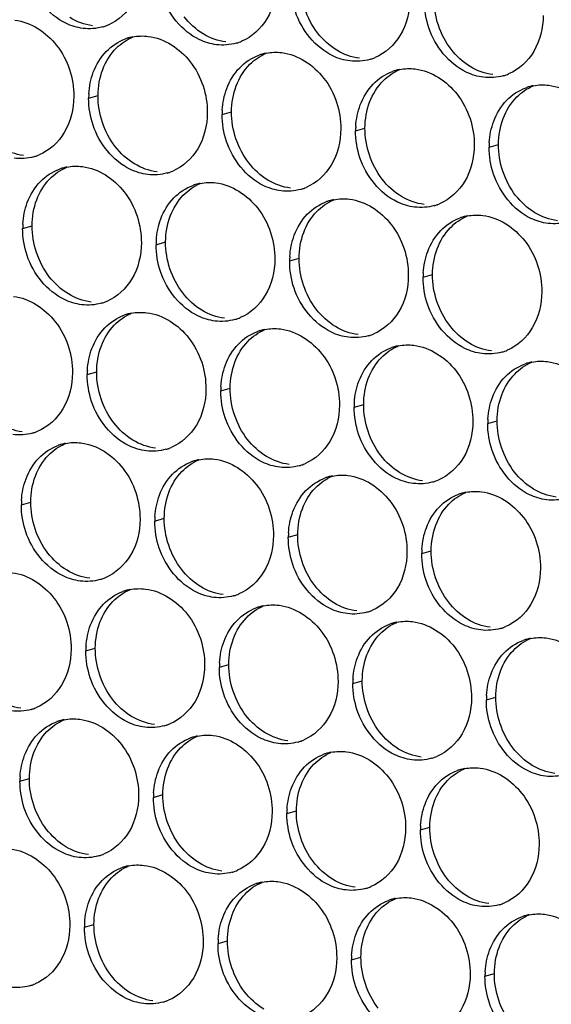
# Paper-space layout '45651_1_3' of a CAD drawing. Header units: millimetres. Extents: x -231 to 594, y 0 to 420.
# Tile 46 of 247: x 119.52 to 125.58, y 106.39 to 117.6. Entities that reach past the tile are written whole.
import ezdxf

# ---------------------------------------------------------------- set-up
doc = ezdxf.new("R2010")
doc.units = ezdxf.units.MM
doc.header["$LTSCALE"] = 32.67
doc.layers.add('02___PRT_ALL_AXES', color=7, linetype='CONTINUOUS')

psp = doc.layouts.new('45651_1_3')

# ---------------------------------------------------------------- linework, layer by layer
at = {"layer": '02___PRT_ALL_AXES', "color": 7, "linetype": 'CONTINUOUS'}
for p, q in [((120.309, 116.702), (120.416, 116.733)), ((121.829, 116.517), (121.936, 116.547)), ((123.348, 116.331), (123.455, 116.362)), ((124.868, 116.146), (124.975, 116.176)), ((119.558, 115.22), (119.666, 115.251)), ((121.078, 115.035), (121.185, 115.066)), ((122.598, 114.85), (122.705, 114.88)), ((124.117, 114.664), (124.224, 114.695)), ((120.293, 113.557), (120.401, 113.588)), ((121.813, 113.372), (121.92, 113.403)), ((123.333, 113.186), (123.44, 113.217)), ((124.852, 113.001), (124.959, 113.032)), ((119.543, 112.076), (119.65, 112.106)), ((121.062, 111.89), (121.17, 111.921)), ((122.582, 111.705), (122.689, 111.735)), ((124.102, 111.519), (124.209, 111.55)), ((120.278, 110.412), (120.385, 110.443)), ((121.798, 110.227), (121.905, 110.258)), ((123.317, 110.041), (123.424, 110.072)), ((124.837, 109.856), (124.944, 109.887)), ((119.527, 108.931), (119.634, 108.961)), ((121.047, 108.745), (121.154, 108.776)), ((122.566, 108.56), (122.674, 108.59)), ((124.086, 108.374), (124.193, 108.405)), ((120.262, 107.268), (120.37, 107.298)), ((121.782, 107.082), (121.889, 107.113)), ((123.302, 106.897), (123.409, 106.927)), ((124.821, 106.711), (124.928, 106.742))]:
    psp.add_line(p, q, dxfattribs=at)
at = {"layer": '02___PRT_ALL_AXES', "color": 3, "linetype": 'CONTINUOUS'}
for centre, radius, start, end in [((120.319, 118.039), 0.547, 285.9406, 289.7675), ((120.319, 118.041), 0.548, 289.7729, 292.7369), ((120.914, 116.863), 0.547, 105.9406, 109.7675), ((120.916, 116.858), 0.552, 100.9772, 105.9383), ((121.839, 117.854), 0.547, 285.9406, 289.7675), ((121.838, 117.855), 0.548, 289.7729, 292.7369), ((122.435, 116.673), 0.552, 100.9772, 105.9383), ((122.434, 116.678), 0.547, 105.9406, 109.7675), ((123.358, 117.669), 0.547, 285.9406, 289.7675), ((123.358, 117.67), 0.548, 289.7729, 292.7369), ((123.954, 116.492), 0.547, 105.9406, 109.7675), ((123.955, 116.487), 0.552, 100.9772, 105.9383), ((124.878, 117.483), 0.547, 285.9406, 289.7675), ((124.877, 117.484), 0.548, 289.7729, 292.7369), ((125.473, 116.307), 0.547, 105.9406, 109.7675), ((125.475, 116.302), 0.552, 100.9772, 105.9383), ((121.201, 116.698), 0.892, 176.518, 179.7169), ((122.72, 116.512), 0.892, 176.518, 179.7169), ((124.24, 116.327), 0.892, 176.518, 179.7169), ((125.76, 116.141), 0.892, 176.518, 179.7169), ((119.535, 116.562), 0.547, 285.9406, 289.7675), ((119.534, 116.563), 0.548, 289.7729, 292.7369), ((120.164, 115.381), 0.547, 105.9406, 109.7675), ((120.165, 115.376), 0.552, 100.9772, 105.9383), ((121.054, 116.378), 0.548, 289.7729, 292.7369), ((121.054, 116.376), 0.547, 285.9406, 289.7675), ((121.683, 115.196), 0.547, 105.9406, 109.7675), ((121.685, 115.191), 0.552, 100.9772, 105.9383), ((122.574, 116.191), 0.547, 285.9406, 289.7675), ((122.573, 116.192), 0.548, 289.7729, 292.7369), ((123.203, 115.01), 0.547, 105.9406, 109.7675), ((123.204, 115.005), 0.552, 100.9772, 105.9383), ((124.094, 116.005), 0.547, 285.9406, 289.7675), ((124.093, 116.007), 0.548, 289.7729, 292.7369), ((124.723, 114.825), 0.547, 105.9406, 109.7675), ((124.724, 114.82), 0.552, 100.9772, 105.9383), ((120.45, 115.216), 0.892, 176.518, 179.7169), ((121.97, 115.031), 0.892, 176.518, 179.7169), ((123.489, 114.845), 0.892, 176.518, 179.7169), ((125.009, 114.66), 0.892, 176.518, 179.7169), ((120.304, 114.895), 0.547, 285.9406, 289.7675), ((120.303, 114.896), 0.548, 289.7729, 292.7369), ((120.899, 113.718), 0.547, 105.9406, 109.7675), ((120.9, 113.713), 0.552, 100.9772, 105.9383), ((121.823, 114.709), 0.547, 285.9406, 289.7675), ((121.823, 114.71), 0.548, 289.7729, 292.7369), ((122.418, 113.533), 0.547, 105.9406, 109.7675), ((122.42, 113.528), 0.552, 100.9772, 105.9383), ((123.343, 114.524), 0.547, 285.9406, 289.7675), ((123.342, 114.525), 0.548, 289.7729, 292.7369), ((123.938, 113.347), 0.547, 105.9406, 109.7675), ((123.939, 113.342), 0.552, 100.9772, 105.9383), ((124.862, 114.338), 0.547, 285.9406, 289.7675), ((124.862, 114.339), 0.548, 289.7729, 292.7369), ((125.458, 113.162), 0.547, 105.9406, 109.7675), ((125.459, 113.157), 0.552, 100.9772, 105.9383), ((121.185, 113.553), 0.892, 176.518, 179.7169), ((122.705, 113.367), 0.892, 176.518, 179.7169), ((124.224, 113.182), 0.892, 176.518, 179.7169), ((125.744, 112.997), 0.892, 176.518, 179.7169), ((119.519, 113.417), 0.547, 285.9406, 289.7675), ((119.519, 113.418), 0.548, 289.7729, 292.7369), ((120.148, 112.237), 0.547, 105.9406, 109.7675), ((120.15, 112.232), 0.552, 100.9772, 105.9383), ((121.039, 113.231), 0.547, 285.9406, 289.7675), ((121.038, 113.233), 0.548, 289.7729, 292.7369), ((121.668, 112.051), 0.547, 105.9406, 109.7675), ((121.669, 112.046), 0.552, 100.9772, 105.9383), ((122.558, 113.046), 0.547, 285.9406, 289.7675), ((122.558, 113.047), 0.548, 289.7729, 292.7369), ((123.189, 111.861), 0.552, 100.9772, 105.9383), ((123.187, 111.866), 0.547, 105.9406, 109.7675), ((124.078, 112.861), 0.547, 285.9406, 289.7675), ((124.077, 112.862), 0.548, 289.7729, 292.7369), ((124.707, 111.68), 0.547, 105.9406, 109.7675), ((124.708, 111.675), 0.552, 100.9772, 105.9383), ((120.435, 112.071), 0.892, 176.518, 179.7169), ((121.954, 111.886), 0.892, 176.518, 179.7169), ((123.474, 111.7), 0.892, 176.518, 179.7169), ((124.993, 111.515), 0.892, 176.518, 179.7169), ((120.288, 111.75), 0.547, 285.9406, 289.7675), ((120.288, 111.751), 0.548, 289.7729, 292.7369), ((120.883, 110.573), 0.547, 105.9406, 109.7675), ((120.885, 110.568), 0.552, 100.9772, 105.9383), ((121.808, 111.564), 0.547, 285.9406, 289.7675), ((121.807, 111.566), 0.548, 289.7729, 292.7369), ((122.403, 110.388), 0.547, 105.9406, 109.7675), ((122.404, 110.383), 0.552, 100.9772, 105.9383), ((123.327, 111.379), 0.547, 285.9406, 289.7675), ((123.327, 111.38), 0.548, 289.7729, 292.7369), ((123.923, 110.202), 0.547, 105.9406, 109.7675), ((123.924, 110.197), 0.552, 100.9772, 105.9383), ((124.847, 111.193), 0.547, 285.9406, 289.7675), ((124.846, 111.195), 0.548, 289.7729, 292.7369), ((125.442, 110.017), 0.547, 105.9406, 109.7675), ((125.444, 110.012), 0.552, 100.9772, 105.9383), ((121.17, 110.408), 0.892, 176.518, 179.7169), ((122.689, 110.223), 0.892, 176.518, 179.7169), ((124.209, 110.037), 0.892, 176.518, 179.7169), ((125.729, 109.852), 0.892, 176.518, 179.7169), ((119.504, 110.272), 0.547, 285.9406, 289.7675), ((119.503, 110.273), 0.548, 289.7729, 292.7369), ((120.133, 109.092), 0.547, 105.9406, 109.7675), ((120.134, 109.087), 0.552, 100.9772, 105.9383), ((121.023, 110.087), 0.547, 285.9406, 289.7675), ((121.023, 110.088), 0.548, 289.7729, 292.7369), ((121.652, 108.906), 0.547, 105.9406, 109.7675), ((121.654, 108.901), 0.552, 100.9772, 105.9383), ((122.543, 109.901), 0.547, 285.9406, 289.7675), ((122.542, 109.902), 0.548, 289.7729, 292.7369), ((123.173, 108.716), 0.552, 100.9772, 105.9383), ((123.172, 108.721), 0.547, 105.9406, 109.7675), ((124.062, 109.716), 0.547, 285.9406, 289.7675), ((124.062, 109.717), 0.548, 289.7729, 292.7369), ((124.691, 108.535), 0.547, 105.9406, 109.7675), ((124.693, 108.53), 0.552, 100.9772, 105.9383), ((120.419, 108.926), 0.892, 176.518, 179.7169), ((121.939, 108.741), 0.892, 176.518, 179.7169), ((123.458, 108.555), 0.892, 176.518, 179.7169), ((124.978, 108.37), 0.892, 176.518, 179.7169), ((120.273, 108.605), 0.547, 285.9406, 289.7675), ((120.272, 108.606), 0.548, 289.7729, 292.7369), ((120.868, 107.429), 0.547, 105.9406, 109.7675), ((120.869, 107.424), 0.552, 100.9772, 105.9383), ((121.792, 108.421), 0.548, 289.7729, 292.7369), ((121.792, 108.419), 0.547, 285.9406, 289.7675), ((122.387, 107.243), 0.547, 105.9406, 109.7675), ((122.389, 107.238), 0.552, 100.9772, 105.9383), ((123.312, 108.234), 0.547, 285.9406, 289.7675), ((123.311, 108.235), 0.548, 289.7729, 292.7369), ((123.907, 107.058), 0.547, 105.9406, 109.7675), ((123.908, 107.053), 0.552, 100.9772, 105.9383), ((124.831, 108.048), 0.547, 285.9406, 289.7675), ((124.831, 108.05), 0.548, 289.7729, 292.7369), ((125.427, 106.872), 0.547, 105.9406, 109.7675), ((125.428, 106.867), 0.552, 100.9772, 105.9383), ((121.154, 107.263), 0.892, 176.518, 179.7169), ((122.674, 107.078), 0.892, 176.518, 179.7169), ((124.193, 106.892), 0.892, 176.518, 179.7169), ((125.713, 106.707), 0.892, 176.518, 179.7169), ((119.488, 107.127), 0.547, 285.9406, 289.7675), ((119.488, 107.128), 0.548, 289.7729, 292.7369), ((121.008, 106.942), 0.547, 285.9406, 289.7675), ((121.007, 106.943), 0.548, 289.7729, 292.7369)]:
    psp.add_arc(centre, radius, start, end, dxfattribs=at)
for points, knots in [([(120.925, 118.2), (120.924, 118.059), (120.861, 117.783), (120.648, 117.585), (120.531, 117.535)], [0, 0, 0, 0, 0.525086, 1, 1, 1, 1]), ([(120.245, 117.497), (120.178, 117.505), (119.897, 117.589), (119.694, 117.85), (119.624, 118.058)], [0, 0, 0, 0, 0.236458, 1, 1, 1, 1]), ([(122.444, 118.015), (122.444, 117.874), (122.381, 117.597), (122.168, 117.399), (122.05, 117.35)], [0, 0, 0, 0, 0.525086, 1, 1, 1, 1]), ([(121.765, 117.311), (121.697, 117.319), (121.417, 117.403), (121.213, 117.664), (121.143, 117.873)], [0, 0, 0, 0, 0.236458, 1, 1, 1, 1]), ([(123.964, 117.83), (123.963, 117.688), (123.9, 117.412), (123.688, 117.214), (123.57, 117.164)], [0, 0, 0, 0, 0.525086, 1, 1, 1, 1]), ([(123.285, 117.126), (123.217, 117.134), (122.937, 117.218), (122.733, 117.479), (122.663, 117.687)], [0, 0, 0, 0, 0.236458, 1, 1, 1, 1]), ([(119.469, 117.591), (119.653, 117.569), (120.016, 117.328), (120.141, 116.927), (120.14, 116.723)], [0, 0, 0, 0, 0.476473, 1, 1, 1, 1]), ([(125.483, 117.644), (125.483, 117.503), (125.42, 117.227), (125.207, 117.028), (125.089, 116.979)], [0, 0, 0, 0, 0.525086, 1, 1, 1, 1]), ([(124.804, 116.94), (124.737, 116.949), (124.456, 117.032), (124.253, 117.293), (124.183, 117.502)], [0, 0, 0, 0, 0.236458, 1, 1, 1, 1]), ([(120.988, 117.406), (121.173, 117.384), (121.536, 117.142), (121.661, 116.741), (121.66, 116.537)], [0, 0, 0, 0, 0.476473, 1, 1, 1, 1]), ([(122.508, 117.221), (122.692, 117.198), (123.056, 116.957), (123.18, 116.556), (123.179, 116.352)], [0, 0, 0, 0, 0.476473, 1, 1, 1, 1]), ([(124.027, 117.035), (124.212, 117.013), (124.575, 116.771), (124.7, 116.37), (124.699, 116.166)], [0, 0, 0, 0, 0.476473, 1, 1, 1, 1]), ([(125.547, 116.85), (125.731, 116.827), (126.095, 116.586), (126.22, 116.185), (126.219, 115.981)], [0, 0, 0, 0, 0.476473, 1, 1, 1, 1]), ([(120.14, 116.723), (120.139, 116.582), (120.077, 116.305), (119.864, 116.107), (119.746, 116.058)], [0, 0, 0, 0, 0.525086, 1, 1, 1, 1]), ([(121.66, 116.537), (121.659, 116.396), (121.596, 116.12), (121.384, 115.922), (121.266, 115.872)], [0, 0, 0, 0, 0.525086, 1, 1, 1, 1]), ([(120.981, 115.834), (120.913, 115.842), (120.633, 115.926), (120.429, 116.187), (120.359, 116.395)], [0, 0, 0, 0, 0.236458, 1, 1, 1, 1]), ([(123.179, 116.352), (123.179, 116.211), (123.116, 115.934), (122.903, 115.736), (122.785, 115.687)], [0, 0, 0, 0, 0.525086, 1, 1, 1, 1]), ([(122.5, 115.648), (122.433, 115.656), (122.152, 115.74), (121.948, 116.001), (121.879, 116.21)], [0, 0, 0, 0, 0.236458, 1, 1, 1, 1]), ([(124.699, 116.166), (124.698, 116.025), (124.635, 115.749), (124.423, 115.551), (124.305, 115.501)], [0, 0, 0, 0, 0.525086, 1, 1, 1, 1]), ([(124.02, 115.463), (123.952, 115.471), (123.672, 115.555), (123.468, 115.816), (123.398, 116.024)], [0, 0, 0, 0, 0.236458, 1, 1, 1, 1]), ([(120.238, 115.924), (120.422, 115.902), (120.785, 115.661), (120.91, 115.26), (120.909, 115.056)], [0, 0, 0, 0, 0.476473, 1, 1, 1, 1]), ([(125.539, 115.277), (125.472, 115.285), (125.191, 115.369), (124.988, 115.63), (124.918, 115.839)], [0, 0, 0, 0, 0.236458, 1, 1, 1, 1]), ([(121.757, 115.739), (121.941, 115.716), (122.305, 115.475), (122.43, 115.074), (122.429, 114.87)], [0, 0, 0, 0, 0.476473, 1, 1, 1, 1]), ([(123.277, 115.553), (123.461, 115.531), (123.824, 115.29), (123.949, 114.889), (123.948, 114.685)], [0, 0, 0, 0, 0.476473, 1, 1, 1, 1]), ([(124.796, 115.368), (124.981, 115.345), (125.344, 115.104), (125.469, 114.703), (125.468, 114.499)], [0, 0, 0, 0, 0.476473, 1, 1, 1, 1]), ([(120.909, 115.056), (120.908, 114.914), (120.845, 114.638), (120.633, 114.44), (120.515, 114.39)], [0, 0, 0, 0, 0.525086, 1, 1, 1, 1]), ([(120.23, 114.352), (120.162, 114.36), (119.882, 114.444), (119.678, 114.705), (119.608, 114.913)], [0, 0, 0, 0, 0.236458, 1, 1, 1, 1]), ([(122.429, 114.87), (122.428, 114.729), (122.365, 114.453), (122.152, 114.254), (122.035, 114.205)], [0, 0, 0, 0, 0.525086, 1, 1, 1, 1]), ([(121.749, 114.166), (121.682, 114.175), (121.401, 114.258), (121.198, 114.519), (121.128, 114.728)], [0, 0, 0, 0, 0.236458, 1, 1, 1, 1]), ([(123.948, 114.685), (123.948, 114.543), (123.885, 114.267), (123.672, 114.069), (123.554, 114.019)], [0, 0, 0, 0, 0.525086, 1, 1, 1, 1]), ([(123.269, 113.981), (123.201, 113.989), (122.921, 114.073), (122.717, 114.334), (122.647, 114.542)], [0, 0, 0, 0, 0.236458, 1, 1, 1, 1]), ([(119.453, 114.447), (119.637, 114.424), (120.001, 114.183), (120.126, 113.782), (120.125, 113.578)], [0, 0, 0, 0, 0.476473, 1, 1, 1, 1]), ([(125.468, 114.499), (125.467, 114.358), (125.404, 114.082), (125.192, 113.883), (125.074, 113.834)], [0, 0, 0, 0, 0.525086, 1, 1, 1, 1]), ([(124.789, 113.795), (124.721, 113.804), (124.441, 113.887), (124.237, 114.148), (124.167, 114.357)], [0, 0, 0, 0, 0.236458, 1, 1, 1, 1]), ([(120.973, 114.261), (121.157, 114.239), (121.52, 113.998), (121.645, 113.596), (121.644, 113.392)], [0, 0, 0, 0, 0.476473, 1, 1, 1, 1]), ([(122.492, 114.076), (122.677, 114.053), (123.04, 113.812), (123.165, 113.411), (123.164, 113.207)], [0, 0, 0, 0, 0.476473, 1, 1, 1, 1]), ([(124.012, 113.89), (124.196, 113.868), (124.56, 113.627), (124.684, 113.226), (124.683, 113.022)], [0, 0, 0, 0, 0.476473, 1, 1, 1, 1]), ([(125.531, 113.705), (125.716, 113.682), (126.079, 113.441), (126.204, 113.04), (126.203, 112.836)], [0, 0, 0, 0, 0.476473, 1, 1, 1, 1]), ([(120.125, 113.578), (120.124, 113.437), (120.061, 113.16), (119.848, 112.962), (119.731, 112.913)], [0, 0, 0, 0, 0.525086, 1, 1, 1, 1]), ([(121.644, 113.392), (121.644, 113.251), (121.581, 112.975), (121.368, 112.777), (121.25, 112.727)], [0, 0, 0, 0, 0.525086, 1, 1, 1, 1]), ([(120.965, 112.689), (120.897, 112.697), (120.617, 112.781), (120.413, 113.042), (120.343, 113.25)], [0, 0, 0, 0, 0.236458, 1, 1, 1, 1]), ([(123.164, 113.207), (123.163, 113.066), (123.1, 112.789), (122.888, 112.591), (122.77, 112.542)], [0, 0, 0, 0, 0.525086, 1, 1, 1, 1]), ([(122.485, 112.503), (122.417, 112.511), (122.137, 112.595), (121.933, 112.856), (121.863, 113.065)], [0, 0, 0, 0, 0.236458, 1, 1, 1, 1]), ([(124.683, 113.022), (124.683, 112.88), (124.62, 112.604), (124.407, 112.406), (124.289, 112.356)], [0, 0, 0, 0, 0.525086, 1, 1, 1, 1]), ([(124.004, 112.318), (123.937, 112.326), (123.656, 112.41), (123.453, 112.671), (123.383, 112.879)], [0, 0, 0, 0, 0.236458, 1, 1, 1, 1]), ([(120.222, 112.779), (120.406, 112.757), (120.77, 112.516), (120.895, 112.115), (120.894, 111.911)], [0, 0, 0, 0, 0.476473, 1, 1, 1, 1]), ([(125.524, 112.132), (125.456, 112.14), (125.176, 112.224), (124.972, 112.485), (124.902, 112.694)], [0, 0, 0, 0, 0.236458, 1, 1, 1, 1]), ([(121.742, 112.594), (121.926, 112.571), (122.289, 112.33), (122.414, 111.929), (122.413, 111.725)], [0, 0, 0, 0, 0.476473, 1, 1, 1, 1]), ([(123.261, 112.408), (123.446, 112.386), (123.809, 112.145), (123.934, 111.744), (123.933, 111.54)], [0, 0, 0, 0, 0.476473, 1, 1, 1, 1]), ([(124.781, 112.223), (124.965, 112.2), (125.328, 111.959), (125.453, 111.558), (125.452, 111.354)], [0, 0, 0, 0, 0.476473, 1, 1, 1, 1]), ([(120.894, 111.911), (120.893, 111.769), (120.83, 111.493), (120.617, 111.295), (120.499, 111.245)], [0, 0, 0, 0, 0.525086, 1, 1, 1, 1]), ([(120.214, 111.207), (120.147, 111.215), (119.866, 111.299), (119.663, 111.56), (119.593, 111.768)], [0, 0, 0, 0, 0.236458, 1, 1, 1, 1]), ([(122.413, 111.725), (122.412, 111.584), (122.349, 111.308), (122.137, 111.109), (122.019, 111.06)], [0, 0, 0, 0, 0.525086, 1, 1, 1, 1]), ([(121.734, 111.021), (121.666, 111.03), (121.386, 111.114), (121.182, 111.375), (121.112, 111.583)], [0, 0, 0, 0, 0.236458, 1, 1, 1, 1]), ([(123.933, 111.54), (123.932, 111.398), (123.869, 111.122), (123.657, 110.924), (123.539, 110.875)], [0, 0, 0, 0, 0.525086, 1, 1, 1, 1]), ([(123.253, 110.836), (123.186, 110.844), (122.906, 110.928), (122.702, 111.189), (122.632, 111.397)], [0, 0, 0, 0, 0.236458, 1, 1, 1, 1]), ([(119.438, 111.302), (119.622, 111.279), (119.985, 111.038), (120.11, 110.637), (120.109, 110.433)], [0, 0, 0, 0, 0.476473, 1, 1, 1, 1]), ([(125.452, 111.354), (125.452, 111.213), (125.389, 110.937), (125.176, 110.738), (125.058, 110.689)], [0, 0, 0, 0, 0.525086, 1, 1, 1, 1]), ([(124.773, 110.65), (124.705, 110.659), (124.425, 110.743), (124.221, 111.004), (124.151, 111.212)], [0, 0, 0, 0, 0.236458, 1, 1, 1, 1]), ([(120.957, 111.116), (121.141, 111.094), (121.505, 110.853), (121.63, 110.452), (121.629, 110.248)], [0, 0, 0, 0, 0.476473, 1, 1, 1, 1]), ([(122.477, 110.931), (122.661, 110.908), (123.024, 110.667), (123.149, 110.266), (123.148, 110.062)], [0, 0, 0, 0, 0.476473, 1, 1, 1, 1]), ([(123.996, 110.745), (124.181, 110.723), (124.544, 110.482), (124.669, 110.081), (124.668, 109.877)], [0, 0, 0, 0, 0.476473, 1, 1, 1, 1]), ([(125.516, 110.56), (125.7, 110.537), (126.064, 110.296), (126.188, 109.895), (126.187, 109.691)], [0, 0, 0, 0, 0.476473, 1, 1, 1, 1]), ([(120.109, 110.433), (120.108, 110.292), (120.045, 110.016), (119.833, 109.817), (119.715, 109.768)], [0, 0, 0, 0, 0.525086, 1, 1, 1, 1]), ([(121.629, 110.248), (121.628, 110.106), (121.565, 109.83), (121.352, 109.632), (121.235, 109.582)], [0, 0, 0, 0, 0.525086, 1, 1, 1, 1]), ([(120.949, 109.544), (120.882, 109.552), (120.601, 109.636), (120.398, 109.897), (120.328, 110.105)], [0, 0, 0, 0, 0.236458, 1, 1, 1, 1]), ([(123.148, 110.062), (123.148, 109.921), (123.085, 109.645), (122.872, 109.446), (122.754, 109.397)], [0, 0, 0, 0, 0.525086, 1, 1, 1, 1]), ([(122.469, 109.358), (122.401, 109.367), (122.121, 109.45), (121.917, 109.711), (121.847, 109.92)], [0, 0, 0, 0, 0.236458, 1, 1, 1, 1]), ([(124.668, 109.877), (124.667, 109.735), (124.604, 109.459), (124.392, 109.261), (124.274, 109.211)], [0, 0, 0, 0, 0.525086, 1, 1, 1, 1]), ([(123.989, 109.173), (123.921, 109.181), (123.641, 109.265), (123.437, 109.526), (123.367, 109.734)], [0, 0, 0, 0, 0.236458, 1, 1, 1, 1]), ([(120.207, 109.634), (120.391, 109.612), (120.754, 109.371), (120.879, 108.97), (120.878, 108.766)], [0, 0, 0, 0, 0.476473, 1, 1, 1, 1]), ([(125.508, 108.987), (125.441, 108.996), (125.16, 109.079), (124.957, 109.34), (124.887, 109.549)], [0, 0, 0, 0, 0.236458, 1, 1, 1, 1]), ([(121.726, 109.449), (121.91, 109.426), (122.274, 109.185), (122.399, 108.784), (122.398, 108.58)], [0, 0, 0, 0, 0.476473, 1, 1, 1, 1]), ([(123.246, 109.264), (123.43, 109.241), (123.793, 109), (123.918, 108.599), (123.917, 108.395)], [0, 0, 0, 0, 0.476473, 1, 1, 1, 1]), ([(124.765, 109.078), (124.95, 109.056), (125.313, 108.814), (125.438, 108.413), (125.437, 108.209)], [0, 0, 0, 0, 0.476473, 1, 1, 1, 1]), ([(120.878, 108.766), (120.877, 108.625), (120.814, 108.348), (120.602, 108.15), (120.484, 108.101)], [0, 0, 0, 0, 0.525086, 1, 1, 1, 1]), ([(120.199, 108.062), (120.131, 108.07), (119.851, 108.154), (119.647, 108.415), (119.577, 108.624)], [0, 0, 0, 0, 0.236458, 1, 1, 1, 1]), ([(122.398, 108.58), (122.397, 108.439), (122.334, 108.163), (122.121, 107.965), (122.004, 107.915)], [0, 0, 0, 0, 0.525086, 1, 1, 1, 1]), ([(121.718, 107.877), (121.651, 107.885), (121.37, 107.969), (121.167, 108.23), (121.097, 108.438)], [0, 0, 0, 0, 0.236458, 1, 1, 1, 1]), ([(123.917, 108.395), (123.916, 108.254), (123.853, 107.977), (123.641, 107.779), (123.523, 107.73)], [0, 0, 0, 0, 0.525086, 1, 1, 1, 1]), ([(123.238, 107.691), (123.17, 107.699), (122.89, 107.783), (122.686, 108.044), (122.616, 108.253)], [0, 0, 0, 0, 0.236458, 1, 1, 1, 1]), ([(119.422, 108.157), (119.606, 108.134), (119.97, 107.893), (120.095, 107.492), (120.094, 107.288)], [0, 0, 0, 0, 0.476473, 1, 1, 1, 1]), ([(125.437, 108.209), (125.436, 108.068), (125.373, 107.792), (125.161, 107.594), (125.043, 107.544)], [0, 0, 0, 0, 0.525086, 1, 1, 1, 1]), ([(124.757, 107.506), (124.69, 107.514), (124.41, 107.598), (124.206, 107.859), (124.136, 108.067)], [0, 0, 0, 0, 0.236458, 1, 1, 1, 1]), ([(120.942, 107.971), (121.126, 107.949), (121.489, 107.708), (121.614, 107.307), (121.613, 107.103)], [0, 0, 0, 0, 0.476473, 1, 1, 1, 1]), ([(122.461, 107.786), (122.646, 107.763), (123.009, 107.522), (123.134, 107.121), (123.133, 106.917)], [0, 0, 0, 0, 0.476473, 1, 1, 1, 1]), ([(123.981, 107.6), (124.165, 107.578), (124.529, 107.337), (124.653, 106.936), (124.652, 106.732)], [0, 0, 0, 0, 0.476473, 1, 1, 1, 1]), ([(125.5, 107.415), (125.685, 107.392), (126.048, 107.151), (126.173, 106.75), (126.172, 106.546)], [0, 0, 0, 0, 0.476473, 1, 1, 1, 1]), ([(120.094, 107.288), (120.093, 107.147), (120.03, 106.871), (119.817, 106.672), (119.699, 106.623)], [0, 0, 0, 0, 0.525086, 1, 1, 1, 1]), ([(121.613, 107.103), (121.612, 106.961), (121.549, 106.685), (121.337, 106.487), (121.219, 106.437)], [0, 0, 0, 0, 0.525086, 1, 1, 1, 1]), ([(120.934, 106.399), (120.866, 106.407), (120.586, 106.491), (120.382, 106.752), (120.312, 106.96)], [0, 0, 0, 0, 0.236458, 1, 1, 1, 1]), ([(123.133, 106.917), (123.132, 106.776), (123.069, 106.5), (122.857, 106.301), (122.739, 106.252)], [0, 0, 0, 0, 0.525086, 1, 1, 1, 1]), ([(122.453, 106.213), (122.386, 106.222), (122.106, 106.306), (121.902, 106.567), (121.832, 106.775)], [0, 0, 0, 0, 0.236458, 1, 1, 1, 1]), ([(124.652, 106.732), (124.652, 106.59), (124.589, 106.314), (124.376, 106.116), (124.258, 106.067)], [0, 0, 0, 0, 0.525086, 1, 1, 1, 1]), ([(123.973, 106.028), (123.905, 106.036), (123.625, 106.12), (123.421, 106.381), (123.351, 106.589)], [0, 0, 0, 0, 0.236458, 1, 1, 1, 1]), ([(125.493, 105.842), (125.425, 105.851), (125.145, 105.935), (124.941, 106.196), (124.871, 106.404)], [0, 0, 0, 0, 0.236458, 1, 1, 1, 1])]:
    psp.add_open_spline(points, degree=3, knots=knots, dxfattribs=at)
at = {"layer": '02___PRT_ALL_AXES', "color": 7, "linetype": 'CONTINUOUS'}
for points in [[(122.915, 117.445), (122.791, 117.606), (122.719, 117.821), (122.72, 118.025)], [(124.435, 117.26), (124.31, 117.421), (124.239, 117.636), (124.24, 117.84)], [(120.353, 117.527), (120.262, 117.538), (120.172, 117.571), (120.094, 117.619)], [(121.614, 117.433), (121.53, 117.484), (121.456, 117.553), (121.396, 117.63)], [(123.134, 117.248), (123.05, 117.299), (122.975, 117.367), (122.915, 117.445)], [(120.626, 117.274), (120.678, 117.326), (120.742, 117.369), (120.81, 117.398)], [(121.872, 117.342), (121.782, 117.353), (121.692, 117.386), (121.614, 117.433)], [(120.469, 117.028), (120.503, 117.119), (120.557, 117.205), (120.626, 117.274)], [(122.145, 117.088), (122.198, 117.141), (122.262, 117.184), (122.33, 117.213)], [(123.392, 117.156), (123.301, 117.167), (123.212, 117.201), (123.134, 117.248)], [(124.653, 117.062), (124.569, 117.113), (124.495, 117.182), (124.435, 117.26)], [(120.416, 116.733), (120.417, 116.833), (120.434, 116.934), (120.469, 117.028)], [(121.989, 116.842), (122.023, 116.933), (122.076, 117.02), (122.145, 117.088)], [(123.665, 116.903), (123.718, 116.955), (123.781, 116.999), (123.849, 117.027)], [(124.911, 116.971), (124.821, 116.982), (124.731, 117.015), (124.653, 117.062)], [(123.508, 116.657), (123.543, 116.748), (123.596, 116.834), (123.665, 116.903)], [(121.936, 116.547), (121.936, 116.647), (121.954, 116.749), (121.989, 116.842)], [(125.185, 116.718), (125.237, 116.77), (125.301, 116.813), (125.369, 116.842)], [(120.611, 116.153), (120.486, 116.314), (120.415, 116.529), (120.416, 116.733)], [(123.455, 116.362), (123.456, 116.462), (123.473, 116.563), (123.508, 116.657)], [(125.028, 116.471), (125.062, 116.562), (125.116, 116.649), (125.185, 116.718)], [(122.131, 115.967), (122.006, 116.129), (121.935, 116.343), (121.936, 116.547)], [(124.975, 116.176), (124.975, 116.276), (124.993, 116.378), (125.028, 116.471)], [(123.65, 115.782), (123.526, 115.943), (123.454, 116.158), (123.455, 116.362)], [(119.568, 116.05), (119.478, 116.061), (119.388, 116.094), (119.31, 116.141)], [(120.83, 115.956), (120.746, 116.006), (120.671, 116.075), (120.611, 116.153)], [(125.17, 115.596), (125.045, 115.758), (124.974, 115.972), (124.975, 116.176)], [(119.866, 115.783), (119.921, 115.839), (119.987, 115.886), (120.06, 115.916)], [(121.088, 115.864), (120.997, 115.875), (120.908, 115.908), (120.83, 115.956)], [(122.349, 115.77), (122.265, 115.821), (122.191, 115.89), (122.131, 115.967)], [(119.718, 115.546), (119.751, 115.633), (119.801, 115.716), (119.866, 115.783)], [(122.607, 115.679), (122.517, 115.69), (122.427, 115.723), (122.349, 115.77)], [(123.869, 115.585), (123.785, 115.635), (123.71, 115.704), (123.65, 115.782)], [(121.386, 115.597), (121.44, 115.654), (121.507, 115.701), (121.579, 115.731)], [(119.666, 115.251), (119.666, 115.351), (119.683, 115.452), (119.718, 115.546)], [(121.238, 115.36), (121.271, 115.447), (121.321, 115.53), (121.386, 115.597)], [(122.905, 115.412), (122.96, 115.468), (123.027, 115.515), (123.099, 115.545)], [(124.127, 115.493), (124.036, 115.504), (123.947, 115.537), (123.869, 115.585)], [(125.388, 115.399), (125.304, 115.45), (125.23, 115.519), (125.17, 115.596)], [(121.185, 115.066), (121.186, 115.165), (121.203, 115.267), (121.238, 115.36)], [(122.758, 115.175), (122.79, 115.262), (122.841, 115.345), (122.905, 115.412)], [(124.425, 115.227), (124.479, 115.283), (124.546, 115.33), (124.618, 115.36)], [(125.646, 115.308), (125.556, 115.319), (125.466, 115.352), (125.388, 115.399)], [(119.861, 114.671), (119.736, 114.832), (119.665, 115.047), (119.666, 115.251)], [(124.277, 114.989), (124.31, 115.076), (124.36, 115.16), (124.425, 115.227)], [(122.705, 114.88), (122.705, 114.98), (122.722, 115.081), (122.758, 115.175)], [(121.38, 114.486), (121.255, 114.647), (121.184, 114.862), (121.185, 115.066)], [(124.224, 114.695), (124.225, 114.794), (124.242, 114.896), (124.277, 114.989)], [(122.9, 114.3), (122.775, 114.461), (122.704, 114.676), (122.705, 114.88)], [(120.079, 114.474), (119.995, 114.525), (119.921, 114.593), (119.861, 114.671)], [(124.419, 114.115), (124.295, 114.276), (124.223, 114.491), (124.224, 114.695)], [(120.337, 114.382), (120.246, 114.394), (120.157, 114.427), (120.079, 114.474)], [(121.598, 114.288), (121.515, 114.339), (121.44, 114.408), (121.38, 114.486)], [(123.118, 114.103), (123.034, 114.154), (122.96, 114.223), (122.9, 114.3)], [(120.601, 114.12), (120.656, 114.176), (120.723, 114.223), (120.795, 114.253)], [(121.857, 114.197), (121.766, 114.208), (121.677, 114.241), (121.598, 114.288)], [(120.454, 113.883), (120.486, 113.97), (120.537, 114.053), (120.601, 114.12)], [(123.376, 114.012), (123.286, 114.023), (123.196, 114.056), (123.118, 114.103)], [(124.638, 113.917), (124.554, 113.968), (124.479, 114.037), (124.419, 114.115)], [(122.121, 113.934), (122.175, 113.991), (122.242, 114.037), (122.314, 114.068)], [(120.401, 113.588), (120.401, 113.688), (120.418, 113.789), (120.454, 113.883)], [(121.973, 113.697), (122.006, 113.784), (122.056, 113.867), (122.121, 113.934)], [(123.64, 113.749), (123.695, 113.805), (123.762, 113.852), (123.834, 113.882)], [(124.896, 113.826), (124.805, 113.837), (124.716, 113.87), (124.638, 113.917)], [(123.493, 113.512), (123.526, 113.599), (123.576, 113.682), (123.64, 113.749)], [(121.92, 113.403), (121.921, 113.502), (121.938, 113.604), (121.973, 113.697)], [(125.16, 113.563), (125.214, 113.62), (125.281, 113.667), (125.354, 113.697)], [(120.596, 113.008), (120.471, 113.169), (120.4, 113.384), (120.401, 113.588)], [(125.012, 113.326), (125.045, 113.413), (125.095, 113.496), (125.16, 113.563)], [(122.115, 112.822), (121.991, 112.984), (121.919, 113.199), (121.92, 113.403)], [(123.44, 113.217), (123.44, 113.317), (123.458, 113.418), (123.493, 113.512)], [(124.959, 113.032), (124.96, 113.131), (124.977, 113.233), (125.012, 113.326)], [(123.635, 112.637), (123.51, 112.798), (123.439, 113.013), (123.44, 113.217)], [(119.553, 112.905), (119.462, 112.916), (119.373, 112.949), (119.294, 112.996)], [(120.814, 112.811), (120.73, 112.862), (120.656, 112.93), (120.596, 113.008)], [(125.154, 112.451), (125.03, 112.613), (124.958, 112.828), (124.959, 113.032)], [(119.851, 112.638), (119.905, 112.694), (119.972, 112.741), (120.044, 112.771)], [(121.072, 112.719), (120.982, 112.73), (120.892, 112.763), (120.814, 112.811)], [(122.334, 112.625), (122.25, 112.676), (122.175, 112.745), (122.115, 112.822)], [(119.703, 112.401), (119.736, 112.488), (119.786, 112.571), (119.851, 112.638)], [(122.592, 112.534), (122.501, 112.545), (122.412, 112.578), (122.334, 112.625)], [(123.853, 112.44), (123.769, 112.491), (123.695, 112.559), (123.635, 112.637)], [(121.37, 112.453), (121.425, 112.509), (121.491, 112.556), (121.564, 112.586)], [(119.65, 112.106), (119.65, 112.206), (119.668, 112.307), (119.703, 112.401)], [(121.222, 112.215), (121.255, 112.303), (121.305, 112.386), (121.37, 112.453)], [(122.89, 112.267), (122.944, 112.323), (123.011, 112.37), (123.083, 112.401)], [(124.111, 112.348), (124.021, 112.359), (123.931, 112.392), (123.853, 112.44)], [(125.373, 112.254), (125.289, 112.305), (125.214, 112.374), (125.154, 112.451)], [(121.17, 111.921), (121.17, 112.021), (121.187, 112.122), (121.222, 112.215)], [(122.742, 112.03), (122.775, 112.117), (122.825, 112.2), (122.89, 112.267)], [(124.409, 112.082), (124.464, 112.138), (124.531, 112.185), (124.603, 112.215)], [(125.631, 112.163), (125.54, 112.174), (125.451, 112.207), (125.373, 112.254)], [(119.845, 111.526), (119.72, 111.688), (119.649, 111.902), (119.65, 112.106)], [(124.262, 111.844), (124.294, 111.932), (124.345, 112.015), (124.409, 112.082)], [(122.689, 111.735), (122.69, 111.835), (122.707, 111.937), (122.742, 112.03)], [(121.365, 111.341), (121.24, 111.502), (121.169, 111.717), (121.17, 111.921)], [(124.209, 111.55), (124.209, 111.65), (124.227, 111.751), (124.262, 111.844)], [(122.884, 111.155), (122.759, 111.317), (122.688, 111.531), (122.689, 111.735)], [(120.063, 111.329), (119.979, 111.38), (119.905, 111.449), (119.845, 111.526)], [(124.404, 110.97), (124.279, 111.131), (124.208, 111.346), (124.209, 111.55)], [(120.321, 111.238), (120.231, 111.249), (120.141, 111.282), (120.063, 111.329)], [(121.583, 111.144), (121.499, 111.194), (121.425, 111.263), (121.365, 111.341)], [(120.586, 110.975), (120.64, 111.031), (120.707, 111.078), (120.779, 111.108)], [(121.841, 111.052), (121.75, 111.063), (121.661, 111.096), (121.583, 111.144)], [(123.102, 110.958), (123.019, 111.009), (122.944, 111.078), (122.884, 111.155)], [(120.438, 110.738), (120.471, 110.825), (120.521, 110.908), (120.586, 110.975)], [(123.361, 110.867), (123.27, 110.878), (123.181, 110.911), (123.102, 110.958)], [(124.622, 110.773), (124.538, 110.823), (124.464, 110.892), (124.404, 110.97)], [(122.105, 110.789), (122.16, 110.846), (122.227, 110.893), (122.299, 110.923)], [(120.385, 110.443), (120.386, 110.543), (120.403, 110.644), (120.438, 110.738)], [(121.958, 110.552), (121.99, 110.639), (122.041, 110.722), (122.105, 110.789)], [(123.625, 110.604), (123.679, 110.66), (123.746, 110.707), (123.818, 110.737)], [(124.88, 110.681), (124.79, 110.692), (124.7, 110.725), (124.622, 110.773)], [(123.477, 110.367), (123.51, 110.454), (123.56, 110.537), (123.625, 110.604)], [(121.905, 110.258), (121.905, 110.357), (121.922, 110.459), (121.958, 110.552)], [(125.144, 110.418), (125.199, 110.475), (125.266, 110.522), (125.338, 110.552)], [(120.58, 109.863), (120.455, 110.024), (120.384, 110.239), (120.385, 110.443)], [(124.997, 110.181), (125.03, 110.268), (125.08, 110.352), (125.144, 110.418)], [(123.424, 110.072), (123.425, 110.172), (123.442, 110.273), (123.477, 110.367)], [(122.1, 109.678), (121.975, 109.839), (121.904, 110.054), (121.905, 110.258)], [(124.944, 109.887), (124.944, 109.986), (124.962, 110.088), (124.997, 110.181)], [(123.619, 109.492), (123.495, 109.653), (123.423, 109.868), (123.424, 110.072)], [(119.537, 109.76), (119.446, 109.771), (119.357, 109.804), (119.279, 109.851)], [(120.798, 109.666), (120.715, 109.717), (120.64, 109.785), (120.58, 109.863)], [(125.139, 109.307), (125.014, 109.468), (124.943, 109.683), (124.944, 109.887)], [(119.835, 109.493), (119.889, 109.55), (119.956, 109.596), (120.029, 109.627)], [(121.057, 109.574), (120.966, 109.586), (120.877, 109.619), (120.798, 109.666)], [(122.318, 109.48), (122.234, 109.531), (122.16, 109.6), (122.1, 109.678)], [(119.687, 109.256), (119.72, 109.343), (119.77, 109.426), (119.835, 109.493)], [(122.576, 109.389), (122.486, 109.4), (122.396, 109.433), (122.318, 109.48)], [(123.838, 109.295), (123.754, 109.346), (123.679, 109.415), (123.619, 109.492)], [(121.355, 109.308), (121.409, 109.364), (121.476, 109.411), (121.548, 109.441)], [(119.634, 108.961), (119.635, 109.061), (119.652, 109.163), (119.687, 109.256)], [(121.207, 109.07), (121.24, 109.158), (121.29, 109.241), (121.355, 109.308)], [(124.096, 109.204), (124.005, 109.215), (123.916, 109.248), (123.838, 109.295)], [(125.357, 109.109), (125.273, 109.16), (125.199, 109.229), (125.139, 109.307)], [(122.874, 109.122), (122.929, 109.179), (122.995, 109.225), (123.068, 109.256)], [(121.154, 108.776), (121.155, 108.876), (121.172, 108.977), (121.207, 109.07)], [(122.727, 108.885), (122.759, 108.972), (122.809, 109.055), (122.874, 109.122)], [(124.394, 108.937), (124.448, 108.993), (124.515, 109.04), (124.587, 109.07)], [(125.615, 109.018), (125.525, 109.029), (125.435, 109.062), (125.357, 109.109)], [(119.83, 108.381), (119.705, 108.543), (119.633, 108.757), (119.634, 108.961)], [(124.246, 108.7), (124.279, 108.787), (124.329, 108.87), (124.394, 108.937)], [(122.674, 108.59), (122.674, 108.69), (122.691, 108.792), (122.727, 108.885)], [(121.349, 108.196), (121.224, 108.357), (121.153, 108.572), (121.154, 108.776)], [(124.193, 108.405), (124.194, 108.505), (124.211, 108.606), (124.246, 108.7)], [(122.869, 108.01), (122.744, 108.172), (122.673, 108.386), (122.674, 108.59)], [(120.048, 108.184), (119.964, 108.235), (119.89, 108.304), (119.83, 108.381)], [(124.388, 107.825), (124.263, 107.986), (124.192, 108.201), (124.193, 108.405)], [(120.306, 108.093), (120.215, 108.104), (120.126, 108.137), (120.048, 108.184)], [(121.567, 107.999), (121.484, 108.049), (121.409, 108.118), (121.349, 108.196)], [(120.57, 107.83), (120.625, 107.886), (120.691, 107.933), (120.764, 107.963)], [(121.826, 107.907), (121.735, 107.918), (121.645, 107.951), (121.567, 107.999)], [(123.087, 107.813), (123.003, 107.864), (122.929, 107.933), (122.869, 108.01)], [(120.422, 107.593), (120.455, 107.68), (120.505, 107.763), (120.57, 107.83)], [(123.345, 107.722), (123.254, 107.733), (123.165, 107.766), (123.087, 107.813)], [(124.607, 107.628), (124.523, 107.678), (124.448, 107.747), (124.388, 107.825)], [(122.09, 107.645), (122.144, 107.701), (122.211, 107.748), (122.283, 107.778)], [(120.37, 107.298), (120.37, 107.398), (120.387, 107.499), (120.422, 107.593)], [(121.942, 107.407), (121.975, 107.495), (122.025, 107.578), (122.09, 107.645)], [(123.609, 107.459), (123.664, 107.515), (123.731, 107.562), (123.803, 107.592)], [(124.865, 107.536), (124.774, 107.547), (124.685, 107.58), (124.607, 107.628)], [(121.889, 107.113), (121.89, 107.213), (121.907, 107.314), (121.942, 107.407)], [(123.462, 107.222), (123.494, 107.309), (123.545, 107.392), (123.609, 107.459)], [(125.129, 107.274), (125.183, 107.33), (125.25, 107.377), (125.322, 107.407)], [(120.565, 106.718), (120.44, 106.88), (120.369, 107.094), (120.37, 107.298)], [(124.981, 107.036), (125.014, 107.124), (125.064, 107.207), (125.129, 107.274)], [(123.409, 106.927), (123.409, 107.027), (123.427, 107.129), (123.462, 107.222)], [(122.084, 106.533), (121.959, 106.694), (121.888, 106.909), (121.889, 107.113)], [(124.928, 106.742), (124.929, 106.842), (124.946, 106.943), (124.981, 107.036)], [(123.604, 106.347), (123.479, 106.509), (123.408, 106.723), (123.409, 106.927)], [(120.783, 106.521), (120.699, 106.572), (120.625, 106.641), (120.565, 106.718)], [(125.123, 106.162), (124.999, 106.323), (124.927, 106.538), (124.928, 106.742)], [(121.041, 106.43), (120.95, 106.441), (120.861, 106.474), (120.783, 106.521)], [(122.303, 106.335), (122.219, 106.386), (122.144, 106.455), (122.084, 106.533)]]:
    psp.add_open_spline(points, degree=3, dxfattribs=at)
at = {"layer": '02___PRT_ALL_AXES', "color": 3, "linetype": 'CONTINUOUS'}
for points in [[(124.183, 117.502), (124.15, 117.6), (124.132, 117.705), (124.133, 117.809)], [(120.469, 117.514), (120.397, 117.493), (120.32, 117.488), (120.245, 117.497)], [(120.51, 117.234), (120.57, 117.297), (120.647, 117.348), (120.73, 117.378)], [(120.811, 117.4), (120.869, 117.411), (120.93, 117.413), (120.988, 117.406)], [(121.989, 117.328), (121.917, 117.308), (121.839, 117.302), (121.765, 117.311)], [(120.362, 116.997), (120.395, 117.084), (120.445, 117.167), (120.51, 117.234)], [(122.33, 117.215), (122.388, 117.226), (122.449, 117.228), (122.508, 117.221)], [(122.029, 117.049), (122.09, 117.112), (122.167, 117.163), (122.249, 117.192)], [(123.509, 117.143), (123.437, 117.122), (123.359, 117.117), (123.285, 117.126)], [(120.311, 116.752), (120.316, 116.835), (120.333, 116.919), (120.362, 116.997)], [(121.882, 116.811), (121.914, 116.899), (121.964, 116.982), (122.029, 117.049)], [(123.549, 116.863), (123.61, 116.926), (123.686, 116.977), (123.769, 117.007)], [(123.85, 117.029), (123.908, 117.04), (123.969, 117.042), (124.027, 117.035)], [(125.028, 116.957), (124.956, 116.937), (124.878, 116.931), (124.804, 116.94)], [(121.83, 116.567), (121.835, 116.65), (121.852, 116.733), (121.882, 116.811)], [(123.401, 116.626), (123.434, 116.713), (123.484, 116.796), (123.549, 116.863)], [(125.068, 116.678), (125.129, 116.741), (125.206, 116.792), (125.288, 116.821)], [(125.37, 116.844), (125.428, 116.855), (125.488, 116.857), (125.547, 116.85)], [(120.359, 116.395), (120.326, 116.493), (120.309, 116.599), (120.309, 116.702)], [(124.921, 116.44), (124.953, 116.528), (125.004, 116.611), (125.068, 116.678)], [(123.35, 116.381), (123.355, 116.464), (123.372, 116.548), (123.401, 116.626)], [(121.879, 116.21), (121.846, 116.308), (121.828, 116.413), (121.829, 116.517)], [(124.869, 116.196), (124.874, 116.279), (124.891, 116.362), (124.921, 116.44)], [(123.398, 116.024), (123.365, 116.122), (123.348, 116.228), (123.348, 116.331)], [(124.918, 115.839), (124.885, 115.937), (124.867, 116.042), (124.868, 116.146)], [(119.685, 116.036), (119.613, 116.016), (119.535, 116.01), (119.461, 116.019)], [(119.759, 115.752), (119.82, 115.815), (119.896, 115.866), (119.979, 115.896)], [(120.06, 115.918), (120.118, 115.93), (120.179, 115.931), (120.238, 115.924)], [(121.205, 115.851), (121.133, 115.83), (121.055, 115.824), (120.981, 115.834)], [(119.611, 115.515), (119.644, 115.602), (119.694, 115.685), (119.759, 115.752)], [(121.278, 115.567), (121.339, 115.63), (121.416, 115.681), (121.498, 115.71)], [(121.58, 115.733), (121.638, 115.744), (121.698, 115.746), (121.757, 115.739)], [(122.724, 115.665), (122.652, 115.645), (122.574, 115.639), (122.5, 115.648)], [(121.131, 115.33), (121.164, 115.417), (121.214, 115.5), (121.278, 115.567)], [(123.099, 115.547), (123.157, 115.559), (123.218, 115.56), (123.277, 115.553)], [(119.56, 115.27), (119.565, 115.353), (119.582, 115.437), (119.611, 115.515)], [(122.798, 115.381), (122.859, 115.444), (122.936, 115.495), (123.018, 115.525)], [(124.244, 115.48), (124.172, 115.459), (124.094, 115.454), (124.02, 115.463)], [(121.08, 115.085), (121.085, 115.168), (121.101, 115.252), (121.131, 115.33)], [(122.65, 115.144), (122.683, 115.231), (122.733, 115.314), (122.798, 115.381)], [(124.318, 115.196), (124.378, 115.259), (124.455, 115.31), (124.538, 115.34)], [(124.619, 115.362), (124.677, 115.373), (124.738, 115.375), (124.796, 115.368)], [(119.608, 114.913), (119.575, 115.012), (119.558, 115.117), (119.558, 115.22)], [(124.17, 114.959), (124.203, 115.046), (124.253, 115.129), (124.318, 115.196)], [(125.763, 115.294), (125.691, 115.274), (125.614, 115.268), (125.539, 115.277)], [(122.599, 114.899), (122.604, 114.982), (122.621, 115.066), (122.65, 115.144)], [(121.128, 114.728), (121.095, 114.826), (121.077, 114.931), (121.078, 115.035)], [(124.119, 114.714), (124.124, 114.797), (124.141, 114.881), (124.17, 114.959)], [(122.647, 114.542), (122.614, 114.641), (122.597, 114.746), (122.598, 114.85)], [(124.167, 114.357), (124.134, 114.455), (124.117, 114.56), (124.117, 114.664)], [(120.454, 114.369), (120.382, 114.348), (120.304, 114.343), (120.23, 114.352)], [(120.494, 114.089), (120.555, 114.152), (120.632, 114.203), (120.714, 114.233)], [(120.795, 114.255), (120.853, 114.266), (120.914, 114.268), (120.973, 114.261)], [(120.346, 113.852), (120.379, 113.939), (120.429, 114.022), (120.494, 114.089)], [(121.973, 114.183), (121.901, 114.163), (121.824, 114.157), (121.749, 114.166)], [(122.315, 114.07), (122.373, 114.081), (122.434, 114.083), (122.492, 114.076)], [(122.014, 113.904), (122.074, 113.967), (122.151, 114.018), (122.234, 114.047)], [(123.493, 113.998), (123.421, 113.977), (123.343, 113.972), (123.269, 113.981)], [(120.295, 113.607), (120.3, 113.69), (120.317, 113.774), (120.346, 113.852)], [(121.866, 113.666), (121.899, 113.754), (121.949, 113.837), (122.014, 113.904)], [(123.533, 113.718), (123.594, 113.781), (123.671, 113.832), (123.753, 113.862)], [(123.834, 113.884), (123.893, 113.895), (123.953, 113.897), (124.012, 113.89)], [(125.013, 113.812), (124.941, 113.792), (124.863, 113.786), (124.789, 113.795)], [(121.815, 113.422), (121.82, 113.505), (121.837, 113.588), (121.866, 113.666)], [(123.386, 113.481), (123.418, 113.568), (123.469, 113.651), (123.533, 113.718)], [(125.053, 113.533), (125.114, 113.596), (125.19, 113.647), (125.273, 113.676)], [(125.354, 113.699), (125.412, 113.71), (125.473, 113.712), (125.531, 113.705)], [(120.343, 113.25), (120.31, 113.349), (120.293, 113.454), (120.293, 113.557)], [(124.905, 113.296), (124.938, 113.383), (124.988, 113.466), (125.053, 113.533)], [(123.334, 113.236), (123.339, 113.319), (123.356, 113.403), (123.386, 113.481)], [(121.863, 113.065), (121.83, 113.163), (121.813, 113.268), (121.813, 113.372)], [(124.854, 113.051), (124.859, 113.134), (124.876, 113.217), (124.905, 113.296)], [(123.383, 112.879), (123.35, 112.978), (123.332, 113.083), (123.333, 113.186)], [(124.902, 112.694), (124.869, 112.792), (124.852, 112.897), (124.852, 113.001)], [(119.669, 112.891), (119.597, 112.871), (119.52, 112.865), (119.445, 112.874)], [(119.743, 112.607), (119.804, 112.67), (119.881, 112.721), (119.963, 112.751)], [(120.045, 112.773), (120.103, 112.785), (120.163, 112.787), (120.222, 112.779)], [(121.189, 112.706), (121.117, 112.685), (121.039, 112.68), (120.965, 112.689)], [(119.596, 112.37), (119.629, 112.457), (119.679, 112.54), (119.743, 112.607)], [(121.263, 112.422), (121.324, 112.485), (121.4, 112.536), (121.483, 112.566)], [(121.564, 112.588), (121.622, 112.599), (121.683, 112.601), (121.742, 112.594)], [(122.709, 112.52), (122.637, 112.5), (122.559, 112.494), (122.485, 112.503)], [(121.115, 112.185), (121.148, 112.272), (121.198, 112.355), (121.263, 112.422)], [(123.084, 112.402), (123.142, 112.414), (123.202, 112.416), (123.261, 112.408)], [(119.544, 112.125), (119.55, 112.209), (119.566, 112.292), (119.596, 112.37)], [(122.783, 112.236), (122.843, 112.299), (122.92, 112.35), (123.002, 112.38)], [(124.228, 112.335), (124.156, 112.314), (124.078, 112.309), (124.004, 112.318)], [(121.064, 111.94), (121.069, 112.023), (121.086, 112.107), (121.115, 112.185)], [(122.635, 111.999), (122.668, 112.086), (122.718, 112.169), (122.783, 112.236)], [(124.302, 112.051), (124.363, 112.114), (124.44, 112.165), (124.522, 112.195)], [(124.603, 112.217), (124.661, 112.228), (124.722, 112.23), (124.781, 112.223)], [(119.593, 111.768), (119.56, 111.867), (119.542, 111.972), (119.543, 112.076)], [(125.748, 112.149), (125.676, 112.129), (125.598, 112.123), (125.524, 112.132)], [(122.584, 111.754), (122.589, 111.838), (122.605, 111.921), (122.635, 111.999)], [(124.154, 111.814), (124.187, 111.901), (124.237, 111.984), (124.302, 112.051)], [(121.112, 111.583), (121.079, 111.681), (121.062, 111.786), (121.062, 111.89)], [(124.103, 111.569), (124.108, 111.652), (124.125, 111.736), (124.154, 111.814)], [(122.632, 111.397), (122.599, 111.496), (122.581, 111.601), (122.582, 111.705)], [(124.151, 111.212), (124.118, 111.31), (124.101, 111.415), (124.102, 111.519)], [(120.438, 111.224), (120.366, 111.203), (120.289, 111.198), (120.214, 111.207)], [(120.479, 110.944), (120.539, 111.007), (120.616, 111.058), (120.698, 111.088)], [(120.78, 111.11), (120.838, 111.122), (120.898, 111.123), (120.957, 111.116)], [(120.331, 110.707), (120.364, 110.794), (120.414, 110.877), (120.479, 110.944)], [(121.958, 111.039), (121.886, 111.018), (121.808, 111.012), (121.734, 111.021)], [(122.299, 110.925), (122.357, 110.936), (122.418, 110.938), (122.477, 110.931)], [(121.998, 110.759), (122.059, 110.822), (122.136, 110.873), (122.218, 110.902)], [(123.477, 110.853), (123.405, 110.832), (123.328, 110.827), (123.253, 110.836)], [(121.85, 110.522), (121.883, 110.609), (121.933, 110.692), (121.998, 110.759)], [(123.518, 110.573), (123.579, 110.636), (123.655, 110.687), (123.738, 110.717)], [(123.819, 110.739), (123.877, 110.751), (123.938, 110.752), (123.996, 110.745)], [(120.28, 110.462), (120.285, 110.545), (120.301, 110.629), (120.331, 110.707)], [(124.997, 110.668), (124.925, 110.647), (124.847, 110.641), (124.773, 110.65)], [(121.799, 110.277), (121.804, 110.36), (121.821, 110.444), (121.85, 110.522)], [(123.37, 110.336), (123.403, 110.423), (123.453, 110.506), (123.518, 110.573)], [(125.037, 110.388), (125.098, 110.451), (125.175, 110.502), (125.257, 110.532)], [(125.338, 110.554), (125.397, 110.565), (125.457, 110.567), (125.516, 110.56)], [(120.328, 110.105), (120.295, 110.204), (120.277, 110.309), (120.278, 110.412)], [(124.89, 110.151), (124.922, 110.238), (124.973, 110.321), (125.037, 110.388)], [(123.319, 110.091), (123.324, 110.174), (123.341, 110.258), (123.37, 110.336)], [(121.847, 109.92), (121.814, 110.018), (121.797, 110.123), (121.798, 110.227)], [(123.367, 109.734), (123.334, 109.833), (123.317, 109.938), (123.317, 110.041)], [(124.838, 109.906), (124.843, 109.989), (124.86, 110.073), (124.89, 110.151)], [(124.887, 109.549), (124.854, 109.647), (124.836, 109.752), (124.837, 109.856)], [(119.654, 109.746), (119.582, 109.726), (119.504, 109.72), (119.43, 109.729)], [(119.728, 109.462), (119.789, 109.525), (119.865, 109.577), (119.948, 109.606)], [(120.029, 109.628), (120.087, 109.64), (120.148, 109.642), (120.207, 109.634)], [(121.173, 109.561), (121.101, 109.54), (121.024, 109.535), (120.949, 109.544)], [(119.58, 109.225), (119.613, 109.312), (119.663, 109.395), (119.728, 109.462)], [(121.247, 109.277), (121.308, 109.34), (121.385, 109.391), (121.467, 109.421)], [(121.549, 109.443), (121.607, 109.454), (121.667, 109.456), (121.726, 109.449)], [(122.693, 109.375), (122.621, 109.355), (122.543, 109.349), (122.469, 109.358)], [(121.1, 109.04), (121.133, 109.127), (121.183, 109.21), (121.247, 109.277)], [(123.068, 109.258), (123.126, 109.269), (123.187, 109.271), (123.246, 109.264)], [(119.529, 108.98), (119.534, 109.064), (119.551, 109.147), (119.58, 109.225)], [(122.767, 109.092), (122.828, 109.155), (122.905, 109.206), (122.987, 109.235)], [(124.213, 109.19), (124.141, 109.169), (124.063, 109.164), (123.989, 109.173)], [(121.048, 108.795), (121.054, 108.878), (121.07, 108.962), (121.1, 109.04)], [(122.619, 108.854), (122.652, 108.941), (122.702, 109.025), (122.767, 109.092)], [(124.287, 108.906), (124.347, 108.969), (124.424, 109.02), (124.507, 109.05)], [(124.588, 109.072), (124.646, 109.083), (124.706, 109.085), (124.765, 109.078)], [(119.577, 108.624), (119.544, 108.722), (119.527, 108.827), (119.527, 108.931)], [(125.732, 109.004), (125.66, 108.984), (125.583, 108.978), (125.508, 108.987)], [(122.568, 108.609), (122.573, 108.693), (122.59, 108.776), (122.619, 108.854)], [(124.139, 108.669), (124.172, 108.756), (124.222, 108.839), (124.287, 108.906)], [(121.097, 108.438), (121.064, 108.536), (121.046, 108.641), (121.047, 108.745)], [(124.088, 108.424), (124.093, 108.507), (124.11, 108.591), (124.139, 108.669)], [(122.616, 108.253), (122.583, 108.351), (122.566, 108.456), (122.566, 108.56)], [(124.136, 108.067), (124.103, 108.165), (124.086, 108.271), (124.086, 108.374)], [(120.423, 108.079), (120.351, 108.059), (120.273, 108.053), (120.199, 108.062)], [(120.463, 107.799), (120.524, 107.862), (120.6, 107.913), (120.683, 107.943)], [(120.764, 107.965), (120.822, 107.977), (120.883, 107.979), (120.942, 107.971)], [(120.315, 107.562), (120.348, 107.649), (120.398, 107.732), (120.463, 107.799)], [(121.942, 107.894), (121.87, 107.873), (121.793, 107.867), (121.718, 107.877)], [(121.983, 107.614), (122.043, 107.677), (122.12, 107.728), (122.202, 107.758)], [(122.284, 107.78), (122.342, 107.791), (122.402, 107.793), (122.461, 107.786)], [(123.462, 107.708), (123.39, 107.688), (123.312, 107.682), (123.238, 107.691)], [(121.835, 107.377), (121.868, 107.464), (121.918, 107.547), (121.983, 107.614)], [(123.803, 107.594), (123.861, 107.606), (123.922, 107.608), (123.981, 107.6)], [(120.264, 107.317), (120.269, 107.401), (120.286, 107.484), (120.315, 107.562)], [(123.502, 107.428), (123.563, 107.491), (123.64, 107.542), (123.722, 107.572)], [(124.981, 107.523), (124.909, 107.502), (124.832, 107.497), (124.757, 107.506)], [(121.784, 107.132), (121.789, 107.215), (121.806, 107.299), (121.835, 107.377)], [(123.354, 107.191), (123.387, 107.278), (123.437, 107.361), (123.502, 107.428)], [(125.022, 107.243), (125.083, 107.306), (125.159, 107.357), (125.242, 107.387)], [(125.323, 107.409), (125.381, 107.42), (125.442, 107.422), (125.5, 107.415)], [(120.312, 106.96), (120.279, 107.059), (120.262, 107.164), (120.262, 107.268)], [(124.874, 107.006), (124.907, 107.093), (124.957, 107.176), (125.022, 107.243)], [(123.303, 106.946), (123.308, 107.03), (123.325, 107.113), (123.354, 107.191)], [(121.832, 106.775), (121.799, 106.873), (121.781, 106.978), (121.782, 107.082)], [(124.823, 106.761), (124.828, 106.844), (124.845, 106.928), (124.874, 107.006)], [(123.351, 106.589), (123.318, 106.688), (123.301, 106.793), (123.302, 106.897)], [(124.871, 106.404), (124.838, 106.502), (124.821, 106.607), (124.821, 106.711)], [(119.638, 106.601), (119.566, 106.581), (119.489, 106.575), (119.414, 106.584)], [(121.158, 106.416), (121.086, 106.395), (121.008, 106.39), (120.934, 106.399)]]:
    psp.add_open_spline(points, degree=3, dxfattribs=at)

doc.saveas('drawing.dxf')
